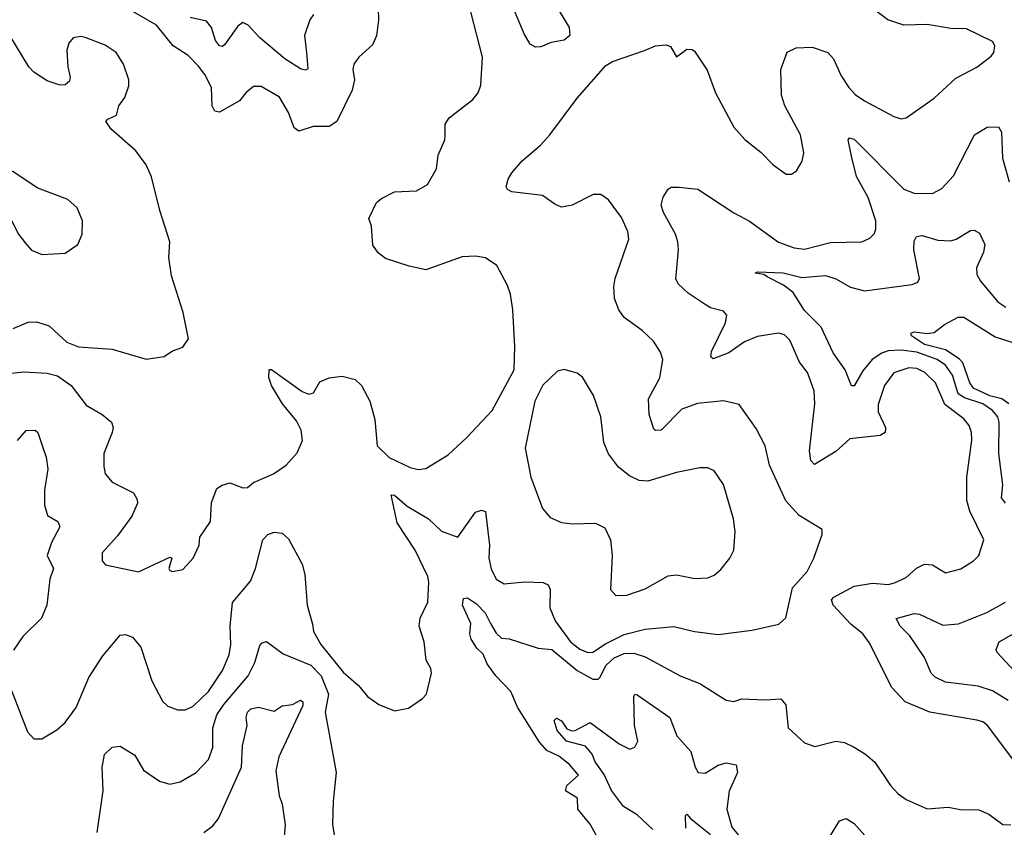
# Model space of a CAD drawing. Extents: x 1246230 to 1426786, y 660032 to 763141.
# Tile 30 of 256: x 1266120 to 1269890, y 692005 to 695095. Entities that reach past the tile are written whole.
import ezdxf

# ---------------------------------------------------------------- set-up
doc = ezdxf.new("R2010")
doc.units = 0

msp = doc.modelspace()

# ---------------------------------------------------------------- linework, layer by layer
at = {"layer": '0CON10XD'}
for points in [[(1268167.8, 695157.8), (1268224.4, 695065), (1268227.1, 695035), (1268205, 695016.9), (1268155, 695007.5), (1268115, 694991.5), (1268095, 694989.5), (1268075, 695001.4), (1268051.5, 695041.5), (1267965, 695249.2)], [(1266065, 693740.4), (1266135, 693747.1), (1266225, 693743.1), (1266265, 693731.8), (1266317.7, 693695), (1266375, 693620), (1266435.8, 693585), (1266471.4, 693555), (1266478.1, 693535), (1266474.4, 693515), (1266443.1, 693435), (1266441.9, 693385), (1266447.9, 693357.9), (1266473.8, 693325), (1266556.2, 693285), (1266569.7, 693259.7), (1266570.8, 693245), (1266549.4, 693195), (1266495, 693120), (1266436, 693055), (1266436, 693025), (1266448.6, 693008.6), (1266575, 692982.2), (1266695, 693038), (1266702.5, 693035), (1266691.2, 692995), (1266695, 692987.5), (1266705, 692984), (1266745, 692992), (1266784.3, 693035), (1266807.5, 693085), (1266810, 693115), (1266851.2, 693175), (1266855, 693247.5), (1266875, 693301.2), (1266895, 693314.3), (1266925, 693322.9), (1266975, 693304.2), (1266992.5, 693305), (1267015, 693323.8), (1267092.7, 693357.3), (1267140, 693390), (1267182.7, 693437.3), (1267203.5, 693485), (1267197.9, 693525), (1267180.7, 693560.7), (1267126.5, 693625), (1267084.5, 693695), (1267074.2, 693725.8), (1267075, 693756.7), (1267085, 693756), (1267201.9, 693671.9), (1267228, 693662), (1267245, 693666.7), (1267270, 693710), (1267304.7, 693725.3), (1267355, 693731.1), (1267405, 693718.1), (1267428.9, 693695), (1267461.5, 693635), (1267480, 693565), (1267489.4, 693465), (1267535, 693420.5), (1267615, 693381.1), (1267645.8, 693374.2), (1267675, 693377.5), (1267760.3, 693429.7), (1267830.8, 693495), (1267929.8, 693600.2), (1268014, 693755), (1268016, 693845), (1268008, 693985), (1267999.2, 694045), (1267987.9, 694077.9), (1267947.5, 694155), (1267903.7, 694183.7), (1267865, 694190), (1267815, 694187.3), (1267675, 694138.1), (1267611.4, 694151.4), (1267521.1, 694181.1), (1267492.7, 694202.7), (1267472.2, 694232.2), (1267467.1, 694305), (1267457.5, 694335), (1267486.9, 694395), (1267505, 694410.5), (1267555, 694435.8), (1267639.7, 694440.3), (1267682, 694465), (1267715.6, 694525), (1267723, 694577), (1267748, 694635), (1267749.3, 694650.7), (1267748.8, 694695), (1267765, 694720), (1267855, 694790), (1267875.7, 694815), (1267885.7, 694845), (1267892.1, 694952.1), (1267848, 695125)], [(1266086, 692535), (1266150.1, 692370.1), (1266175, 692343.3), (1266205, 692343.3), (1266262.1, 692377.9), (1266294.6, 692405.4), (1266336.8, 692463.3), (1266385, 692578), (1266438.7, 692661.3), (1266505, 692740.6), (1266525, 692743.1), (1266552.2, 692732.2), (1266584.5, 692694.5), (1266626.7, 692565), (1266667.2, 692487.2), (1266688, 692468), (1266725, 692454.5), (1266755, 692454.6), (1266785, 692468.5), (1266843.3, 692525), (1266897.1, 692605), (1266921.8, 692665), (1266929.3, 692705), (1266926.2, 692775), (1266934.6, 692865), (1267003.4, 692946.6), (1267022.9, 692995), (1267051.5, 693105), (1267070.8, 693125), (1267095, 693134.5), (1267125, 693130.9), (1267148.9, 693108.9), (1267202, 693012), (1267212.4, 692972.4), (1267220.4, 692855), (1267241.7, 692781.7), (1267245, 692754), (1267272.9, 692705), (1267358.8, 692598.8), (1267417.3, 692547.3), (1267452.5, 692505), (1267495, 692474.3), (1267555, 692450), (1267608.7, 692461.3), (1267662.4, 692497.6), (1267678, 692515), (1267697.5, 692595), (1267695, 692612.5), (1267677.1, 692645), (1267668.6, 692715), (1267649.4, 692775), (1267653.1, 692805), (1267683.1, 692866.9), (1267686.7, 692943.3), (1267682.7, 692965), (1267635, 693065.8), (1267565, 693170), (1267542.3, 693277.7), (1267555, 693275.7), (1267603.5, 693233.5), (1267685.6, 693185.6), (1267735, 693138.2), (1267797.5, 693115), (1267865, 693210.8), (1267888.3, 693218.3), (1267903.9, 693213.9), (1267919.1, 693085), (1267916.2, 693035), (1267925, 692993.8), (1267944.6, 692954.6), (1267975, 692937.1), (1268055, 692944.5), (1268125, 692941.1), (1268143.3, 692933.3), (1268151.4, 692915), (1268150.4, 692845), (1268170, 692795), (1268229.7, 692715), (1268265, 692686.9), (1268295, 692673.6), (1268315, 692675.3), (1268362.8, 692707.2), (1268435, 692742.4), (1268515, 692763.1), (1268625, 692773.5), (1268703.7, 692753.7), (1268795, 692742.5), (1268925, 692759.2), (1269027.3, 692782.7), (1269053.9, 692806.1), (1269078.8, 692921.2), (1269135, 692984.2), (1269160.6, 693035), (1269193.3, 693125), (1269192.5, 693145), (1269105, 693198.6), (1269054, 693254), (1268990.9, 693390.9), (1268974.4, 693465), (1268940.7, 693530.7), (1268875, 693622.5), (1268815, 693636.4), (1268715, 693627.1), (1268655, 693604.6), (1268576, 693525), (1268555, 693523.1), (1268548.9, 693528.9), (1268530.7, 693585), (1268527.3, 693645), (1268570.8, 693725), (1268583.1, 693795), (1268573.4, 693823.4), (1268547.1, 693865), (1268503.9, 693906.1), (1268435, 693955.7), (1268414.4, 693985), (1268398, 694028), (1268395.5, 694074.5), (1268400.5, 694105), (1268452.5, 694255), (1268448.1, 694285), (1268425, 694338), (1268375, 694405.7), (1268345, 694425.6), (1268315.8, 694425.8), (1268235, 694385.8), (1268195, 694378), (1268168.8, 694388.8), (1268122.3, 694422.3), (1268005, 694436.7), (1267987.5, 694445), (1267983.3, 694455), (1267990.8, 694485), (1268005, 694508.8), (1268044.2, 694555), (1268114.3, 694615), (1268150.6, 694655), (1268255.3, 694794.7), (1268365, 694919.2), (1268390, 694935), (1268512.4, 694977.6), (1268555, 694994.4), (1268595, 694999.4), (1268612.5, 694992.5), (1268635, 694952.5), (1268675, 694982), (1268695, 694981.2), (1268704.2, 694974.2), (1268752.4, 694902.4), (1268784.4, 694815), (1268855, 694683.8), (1268896.6, 694636.6), (1268957.7, 694587.7), (1269005, 694539.2), (1269055, 694504), (1269075, 694504), (1269095, 694516.2), (1269116.6, 694553.4), (1269122.2, 694585), (1269109.5, 694655), (1269049.4, 694765), (1269036.6, 694806.6), (1269034.3, 694905), (1269058.7, 694971.3), (1269093.1, 694986.9), (1269155, 694990), (1269215, 694968.9), (1269235.6, 694945), (1269265, 694880), (1269295.5, 694835), (1269319.3, 694809.3), (1269355, 694784.5), (1269466.7, 694725), (1269495, 694715.8), (1269515, 694719.2), (1269621.2, 694795), (1269705, 694870.8), (1269785, 694913.8), (1269840, 694955), (1269850.3, 694969.7), (1269854.2, 694995), (1269845, 695011.2), (1269745, 695060.6), (1269685, 695060.9), (1269595, 695077.1), (1269505, 695073.9), (1269444, 695094), (1269398.5, 695128.5)], [(1267492.5, 695135), (1267493.8, 695095), (1267486.4, 695033.6), (1267471.4, 694998.6), (1267418.8, 694951.2), (1267399.2, 694925), (1267395.8, 694905), (1267402.2, 694865), (1267392.7, 694825), (1267334.7, 694705.3), (1267305, 694686.2), (1267243.9, 694686.1), (1267188.9, 694668.9), (1267171.5, 694681.5), (1267149.5, 694739.5), (1267115, 694799.2), (1267045, 694840), (1267015, 694839.2), (1266986, 694815), (1266962.5, 694785), (1266885, 694740.8), (1266867.1, 694745), (1266857.5, 694765), (1266854.5, 694835), (1266829.5, 694885), (1266805, 694917.1), (1266765, 694958.1), (1266707.8, 694995), (1266644.1, 695074.1), (1266545, 695131.9)], [(1267245.5, 695115), (1267230.9, 695095), (1267211.1, 695035), (1267218.2, 694968.2), (1267223.2, 694906.8), (1267215, 694902.2), (1267195, 694907.3), (1267135, 694944.7), (1267039.6, 695025), (1266995, 695074.4), (1266975, 695084.3), (1266955, 695070), (1266905, 694998.9), (1266895, 694992), (1266885, 694994.7), (1266870.2, 695015), (1266855, 695065.5), (1266835, 695090), (1266773, 695103)], [(1266095, 693912.9), (1266152.2, 693937.8), (1266185, 693939.1), (1266233.4, 693923.4), (1266269.7, 693889.7), (1266301.3, 693861.3), (1266345, 693843.2), (1266475, 693834.5), (1266605, 693796.2), (1266673.9, 693806.1), (1266705, 693827.5), (1266745, 693842.5), (1266766.1, 693873.9), (1266746.7, 693975), (1266701.4, 694115), (1266691.2, 694185), (1266695.8, 694245), (1266656.9, 694365), (1266625, 694493.8), (1266605, 694540), (1266565, 694593.8), (1266472, 694675), (1266450, 694705), (1266457.5, 694715), (1266490.5, 694729.5), (1266500, 694765), (1266523, 694797), (1266537.7, 694842.3), (1266538.6, 694865), (1266517.8, 694925), (1266489.1, 694969.1), (1266447.4, 694997.4), (1266375, 695026), (1266355, 695031.2), (1266325, 695026.2), (1266308, 695005), (1266301.2, 694978.8), (1266304.2, 694914.2), (1266314, 694875), (1266310.5, 694859.5), (1266295, 694846.2), (1266275.9, 694844.1), (1266225, 694861.1), (1266174.7, 694894.7), (1266155.7, 694915), (1266082.5, 695035)], [(1269961.4, 692215), (1269825.6, 692395), (1269808.3, 692408.3), (1269785.3, 692415.3), (1269605, 692445.6), (1269510, 692485), (1269459.8, 692539.8), (1269372.4, 692712.4), (1269348.9, 692745), (1269302.4, 692782.4), (1269235.5, 692855), (1269228.9, 692875), (1269237.8, 692885), (1269315, 692927.7), (1269385, 692938.9), (1269445, 692934.6), (1269469.8, 692940.2), (1269515, 692961.1), (1269553.8, 692996.2), (1269585, 693011.5), (1269615, 693009.1), (1269665, 692978.6), (1269724.1, 692994.1), (1269772, 693025), (1269792, 693045), (1269811.9, 693105), (1269758.2, 693215), (1269746.9, 693255), (1269746.8, 693345), (1269765.9, 693485.9), (1269764.7, 693515), (1269755, 693541.9), (1269735, 693567.3), (1269662.7, 693622.7), (1269626.8, 693705), (1269586.2, 693745), (1269555, 693760), (1269525, 693763.3), (1269466.7, 693743.3), (1269432, 693695), (1269407.3, 693622.7), (1269407.6, 693595), (1269435.4, 693535), (1269434.4, 693515), (1269415.3, 693504.7), (1269298.1, 693491.9), (1269245, 693442.5), (1269163.6, 693393.6), (1269148.9, 693408.9), (1269144, 693445), (1269164.5, 693625), (1269161.5, 693675), (1269136.5, 693745), (1269106.5, 693785), (1269068.7, 693868.7), (1269048.7, 693888.7), (1269025, 693895.6), (1268945, 693882.5), (1268895, 693862.5), (1268835, 693820), (1268775, 693797.5), (1268766, 693805), (1268769.5, 693825), (1268822.5, 693935), (1268827.8, 693965), (1268815, 693980), (1268765, 693993.2), (1268744.2, 694005.8), (1268679.2, 694049.2), (1268643.2, 694083.2), (1268632.3, 694102.3), (1268642.6, 694215), (1268639.8, 694245), (1268631.1, 694275), (1268585, 694357.5), (1268576.7, 694385), (1268584.5, 694415.5), (1268602.9, 694447.1), (1268615, 694453.8), (1268645, 694454.2), (1268716.2, 694446.2), (1268855, 694355.6), (1268915, 694323.6), (1269025, 694243.5), (1269085, 694222.3), (1269125, 694216.4), (1269225, 694242.1), (1269345, 694245.6), (1269375, 694259.2), (1269392.5, 694277.5), (1269398.5, 694295), (1269397.7, 694325), (1269369.1, 694415), (1269324.8, 694494.8), (1269305, 694572.5), (1269292, 694635), (1269297, 694643), (1269315, 694638.1), (1269505, 694446.2), (1269545, 694431.1), (1269615, 694430.5), (1269651.1, 694448.9), (1269695, 694497.5), (1269775.7, 694655), (1269825, 694684.3), (1269867.5, 694685), (1269880, 694665), (1269882.7, 694565), (1269908.9, 694475)], [(1266205, 694196.7), (1266295, 694201.2), (1266342.5, 694235), (1266360, 694275), (1266361.2, 694325), (1266340, 694375), (1266305, 694406.7), (1266190.3, 694450.3), (1266095, 694512.5), (1266035, 694537.5), (1266020, 694535), (1266013.3, 694516.7), (1266017.5, 694495), (1266047.5, 694435), (1266064.1, 694374.1), (1266116.2, 694275), (1266141.2, 694241.2), (1266165, 694213.3), (1266205, 694196.7)], [(1269895, 693244.7), (1269878.9, 693265), (1269884.7, 693315), (1269868.6, 693435), (1269870.2, 693555), (1269864.7, 693575), (1269845, 693599.5), (1269808, 693625), (1269737.6, 693647.6), (1269713.3, 693663.3), (1269691.8, 693735), (1269665, 693772.6), (1269632.7, 693795), (1269555, 693822.5), (1269495, 693830.1), (1269445, 693827.8), (1269420.8, 693819.2), (1269384.7, 693795), (1269349, 693751), (1269315, 693694.4), (1269305, 693694.2), (1269280.9, 693755), (1269235, 693820), (1269188.7, 693918.7), (1269125, 693982.3), (1269081.8, 694051.8), (1269045, 694079.1), (1268981.6, 694111.6), (1268970, 694120), (1268936.7, 694125), (1268945, 694130), (1269043, 694127), (1269115, 694108.4), (1269205, 694116.2), (1269245, 694103.3), (1269301.4, 694071.4), (1269355, 694057.8), (1269537.9, 694082.1), (1269558.9, 694091.1), (1269565.6, 694105), (1269544, 694215), (1269545, 694247.5), (1269554.2, 694265), (1269575, 694269.5), (1269635, 694251.2), (1269685, 694248.7), (1269705.2, 694254.8), (1269761.1, 694288.9), (1269775, 694289.4), (1269795, 694278.6), (1269815.5, 694235), (1269810, 694205), (1269783.5, 694145), (1269785, 694120), (1269798.6, 694095), (1269865.3, 694015.3), (1269896, 693995)], [(1269908, 693625), (1269880.6, 693645), (1269835, 693656.2), (1269771.6, 693685), (1269757.8, 693705), (1269731.8, 693781.8), (1269717.8, 693797.8), (1269665, 693831.5), (1269585, 693852.4), (1269534.4, 693885), (1269532.5, 693895), (1269545, 693900.4), (1269595, 693894), (1269621.7, 693898.3), (1269661.4, 693928.6), (1269713.6, 693956.4), (1269735, 693957.1), (1269855, 693881.2), (1269955, 693849.6)], [(1268402.5, 692892.5), (1268445, 692892.9), (1268515, 692916.9), (1268603, 692967), (1268635, 692970.5), (1268705, 692956.9), (1268755, 692958.9), (1268779.8, 692970.2), (1268805, 692992), (1268839.2, 693035), (1268854.2, 693065), (1268860, 693135), (1268853.3, 693185), (1268815, 693316.7), (1268779.5, 693369.5), (1268755, 693380), (1268725, 693380), (1268635, 693363.1), (1268525, 693329.5), (1268491.8, 693331.8), (1268455, 693350), (1268413, 693383), (1268374.4, 693434.4), (1268357, 693477), (1268345.6, 693575), (1268317.4, 693657.4), (1268275, 693726.7), (1268255, 693742), (1268205, 693756.2), (1268179.5, 693750.5), (1268123.2, 693696.8), (1268092.5, 693635), (1268055.7, 693455), (1268077.5, 693345), (1268122, 693225), (1268150.9, 693190.9), (1268195, 693170.8), (1268235, 693165.8), (1268325, 693168.6), (1268360.9, 693150.9), (1268382.9, 693105), (1268388.6, 693045), (1268382, 692915), (1268402.5, 692892.5)], [(1266112.2, 693485), (1266145, 693523.3), (1266180, 693525), (1266190, 693515), (1266208.7, 693458.7), (1266221.4, 693421.4), (1266227.7, 693375), (1266215.4, 693295), (1266215, 693237.5), (1266227.4, 693197.4), (1266266.2, 693175), (1266274.4, 693155), (1266241.5, 693095), (1266225.5, 693045), (1266250, 692995), (1266235.5, 692955), (1266224.4, 692855), (1266204.4, 692805), (1266132.5, 692735), (1266097, 692683)], [(1268335, 691960.8), (1268305, 692017.5), (1268257.8, 692075), (1268256.2, 692116.2), (1268210.4, 692145), (1268215.4, 692165), (1268260, 692205), (1268225, 692245.9), (1268185, 692277.4), (1268138.7, 692298.7), (1268111, 692331), (1268026.7, 692465), (1268001.1, 692525), (1267943.9, 692585), (1267910.6, 692630.6), (1267895, 692667.7), (1267870.1, 692690.1), (1267848.6, 692725), (1267843.3, 692745), (1267847.6, 692785), (1267816.3, 692855), (1267819.1, 692880.9), (1267835, 692882.5), (1267869.7, 692859.7), (1267903.1, 692825), (1267923.2, 692785), (1267945, 692747.8), (1267965, 692729.2), (1267995, 692725.7), (1268105, 692690), (1268157.5, 692685), (1268255, 692604.7), (1268315, 692572.3), (1268335, 692572.2), (1268341.9, 692578.1), (1268366.1, 692625), (1268396.5, 692653.5), (1268435, 692669.8), (1268471.4, 692671.4), (1268515, 692657.6), (1268649.2, 692585), (1268724.7, 692554.7), (1268825, 692491.4), (1268854.1, 692485.9), (1268885, 692496.7), (1268975, 692492.1), (1269035, 692497.1), (1269053.6, 692473.6), (1269062.9, 692385), (1269125, 692328), (1269165, 692314.2), (1269245.7, 692334.3), (1269278.9, 692328.9), (1269312.8, 692312.8), (1269358.8, 692285), (1269395, 692253.8), (1269454, 692165), (1269483.6, 692133.6), (1269515, 692110.8), (1269595, 692075.8), (1269675, 692082), (1269722.7, 692072.7), (1269792.1, 692072.1), (1269831.2, 692055), (1269885, 692016), (1269915, 692013.8)], [(1269905, 692490.3), (1269845, 692526.7), (1269790, 692545), (1269665, 692560.5), (1269625, 692578.9), (1269610, 692595), (1269584.7, 692655), (1269528.1, 692738.1), (1269491.2, 692775), (1269476.7, 692803.3), (1269545, 692823.6), (1269565, 692820.9), (1269655, 692778.4), (1269715, 692783.3), (1269823.3, 692826.7), (1269895, 692866.4)], [(1269945, 692585.5), (1269863.2, 692673.2), (1269859.2, 692685), (1269870, 692715), (1269935, 692751.2)], [(1266417.5, 691985), (1266440.4, 692145), (1266435.5, 692235), (1266445, 692283.8), (1266475, 692312), (1266505.6, 692315.6), (1266560.9, 692280.9), (1266595, 692223.8), (1266655, 692181.4), (1266695, 692170), (1266735, 692179.2), (1266795.8, 692215), (1266843.5, 692265), (1266860.3, 692309.7), (1266859.8, 692385), (1266875.7, 692435), (1266902.5, 692475), (1266995.2, 692584.8), (1267021.1, 692635), (1267039.3, 692700.7), (1267048.9, 692711.1), (1267065, 692715.8), (1267128.8, 692668.8), (1267235, 692625.2), (1267275.2, 692585), (1267302.6, 692515), (1267289.4, 692445), (1267332.2, 692215), (1267320.6, 692105), (1267318.6, 692015), (1267333.8, 691925)], [(1268545, 691996.7), (1268485, 692053.1), (1268432.7, 692085), (1268385.8, 692145.8), (1268357.6, 692207.6), (1268323.5, 692255), (1268311.9, 692285), (1268286.4, 692315), (1268214.3, 692334.3), (1268177.6, 692375), (1268166.9, 692413.1), (1268175, 692422), (1268195, 692412.1), (1268215, 692381.8), (1268233.8, 692373.8), (1268247.1, 692375), (1268305, 692406), (1268415, 692324.7), (1268456.3, 692303.7), (1268475, 692311.1), (1268486.4, 692335), (1268474.4, 692395.6), (1268471.5, 692505), (1268475, 692514), (1268485, 692511.5), (1268610, 692425), (1268636.7, 692355), (1268690, 692295), (1268706.1, 692235), (1268718.6, 692215), (1268745, 692211.5), (1268795, 692242.1), (1268825, 692251.1), (1268863.9, 692243.9), (1268868.1, 692215), (1268837.3, 692142.7), (1268828, 692075), (1268846.5, 692005), (1268872.3, 691975)], [(1266825.7, 691985), (1266860, 692010), (1266881.3, 692038.7), (1266969.7, 692235), (1266973.4, 692316.6), (1266991.5, 692395), (1266987.8, 692425), (1266992.1, 692445), (1267005, 692457.7), (1267035, 692464.6), (1267095, 692449.4), (1267125, 692469.1), (1267165, 692475.4), (1267195, 692491.4), (1267204, 692485), (1267205, 692471.2), (1267113, 692275), (1267101.6, 692221.6), (1267113.3, 692125), (1267125.3, 692095.3), (1267136.8, 692015), (1267123.6, 691863.6)], [(1268671.3, 692001.3), (1268669.3, 692050.7), (1268675, 692055.8), (1268688.7, 692038.7), (1268765, 691976.9)], [(1269189.2, 691915), (1269259.7, 692030.3), (1269285, 692038.1), (1269315, 692019.5), (1269425.7, 691895)]]:
    msp.add_lwpolyline(points, dxfattribs=at)

doc.saveas('drawing.dxf')
